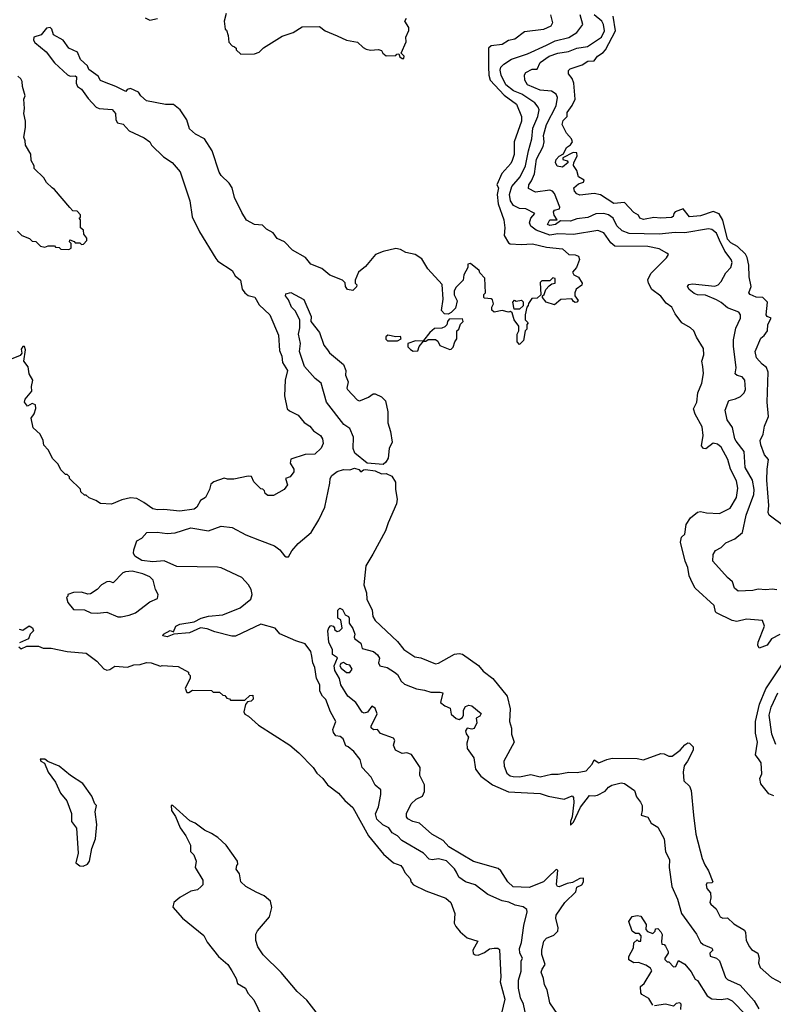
# Model space of a CAD drawing. Extents: x 1793424 to 1900092, y 321114 to 470632.
# Tile 166 of 256: x 1865636 to 1870383, y 399383 to 405585. Entities that reach past the tile are written whole.
import ezdxf

# ---------------------------------------------------------------- set-up
doc = ezdxf.new("R2010")
doc.units = 0

msp = doc.modelspace()

# ---------------------------------------------------------------- linework, layer by layer
at = {"layer": '0CON05XD'}
for points in [[(1868980, 405615), (1868992.5, 405565), (1868982.5, 405545), (1868935, 405524.2), (1868815, 405508.6), (1868755, 405463.1), (1868715.3, 405454.7), (1868675, 405428.9), (1868605, 405420.8), (1868590, 405405), (1868588.4, 405288.4), (1868591.8, 405235), (1868600, 405205), (1868688.8, 405108.8), (1868765, 405053.3), (1868797.1, 404975), (1868797.8, 404945), (1868750, 404815), (1868750, 404735), (1868739.1, 404699.1), (1868730.5, 404679.5), (1868673.9, 404616.1), (1868642.5, 404545), (1868651.9, 404525), (1868644.6, 404485), (1868650.9, 404425), (1868686.2, 404325), (1868692.5, 404275), (1868687.5, 404225), (1868715, 404180), (1868725, 404172.5), (1868795, 404168.8), (1868865.9, 404174.1), (1868955, 404152.9), (1869055, 404141.4), (1869095, 404106), (1869135, 404104), (1869155, 404096.2), (1869163.3, 404075), (1869142.5, 404025), (1869117.5, 403995), (1869127, 403977), (1869155, 403962.5), (1869178.8, 403925), (1869178, 403912), (1869141.7, 403888.3), (1869133.8, 403865), (1869132.5, 403845), (1869153, 403817), (1869145, 403806.7), (1869135, 403803.8), (1869125, 403810), (1869115, 403827.5), (1869045, 403822.5), (1869005, 403790), (1868952.5, 403805), (1868930, 403835), (1868930, 403845), (1868940, 403855), (1868950, 403885), (1868971.7, 403908.3), (1868988.3, 403921.7), (1869010, 403925), (1869010, 403955), (1868995, 403960), (1868975, 403940), (1868925, 403940), (1868915, 403930), (1868918.3, 403851.7), (1868895, 403830), (1868861.7, 403828.3), (1868841.7, 403798.3), (1868840, 403785), (1868830, 403775), (1868820, 403725), (1868820, 403695), (1868840, 403675), (1868830, 403665), (1868830, 403635), (1868820, 403625), (1868810, 403565), (1868785, 403540), (1868770, 403555), (1868770, 403605), (1868780, 403625), (1868780, 403655), (1868750, 403695), (1868738.3, 403738.3), (1868727.5, 403747.5), (1868715, 403742.5), (1868675, 403753.3), (1868625, 403742.5), (1868610, 403755), (1868610, 403775), (1868620, 403795), (1868615, 403820), (1868605, 403827.5), (1868565, 403830), (1868560, 403835), (1868560, 403855), (1868570, 403865), (1868567, 403957), (1868535, 403990), (1868530, 404005), (1868475, 404050), (1868460, 404045), (1868460, 404025), (1868433, 403977), (1868430, 403945), (1868385, 403900), (1868373.6, 403876.4), (1868373, 403853), (1868392.5, 403815), (1868381.7, 403768.3), (1868355, 403740), (1868335, 403730), (1868311.7, 403731.7), (1868293.3, 403753.3), (1868303.3, 403825), (1868297, 403917), (1868207.5, 404015), (1868169.3, 404079.3), (1868126.4, 404106.4), (1868068.3, 404118.3), (1868035, 404137.5), (1868005, 404143.3), (1867925, 404125.8), (1867877.5, 404105), (1867815, 404030), (1867770, 403995), (1867750, 403945), (1867750, 403925), (1867760, 403915), (1867757, 403903), (1867735, 403880), (1867700, 403885), (1867687.5, 403905), (1867687, 403927), (1867670, 403945), (1867590, 403975), (1867538.3, 404018.3), (1867470, 404045), (1867436.4, 404086.4), (1867353.9, 404133.9), (1867305, 404186.7), (1867257, 404207), (1867233, 404243), (1867190, 404265), (1867165, 404290), (1867115, 404294), (1867065, 404323.3), (1867035, 404370), (1866988.8, 404465), (1866975, 404526.7), (1866955.5, 404555.5), (1866905, 404603.8), (1866892.9, 404625), (1866849.2, 404759.2), (1866800, 404835), (1866743.7, 404863.7), (1866705, 404897.5), (1866688, 404955), (1866646.4, 405016.4), (1866605, 405050), (1866555, 405050), (1866434.1, 405074.1), (1866400, 405105), (1866385, 405127.5), (1866335, 405152.5), (1866314, 405146), (1866305, 405132.5), (1866242.5, 405165), (1866170.9, 405190.9), (1866145, 405201.2), (1866129.7, 405229.7), (1866070.8, 405270.8), (1866064, 405295), (1866020, 405335), (1866000, 405380), (1865945, 405406.2), (1865910, 405455), (1865849.1, 405489.1), (1865838, 405525), (1865827.5, 405535), (1865805, 405531.2), (1865771.1, 405488.9), (1865726.2, 405475), (1865723.1, 405455), (1865730.9, 405440.9), (1865803.2, 405383.2), (1865855, 405314), (1865937.2, 405237.2), (1865955, 405230), (1865985, 405231.5), (1865993.1, 405225), (1865991.9, 405185), (1866000.6, 405165), (1866026.5, 405146.5), (1866068.3, 405088.3), (1866117.1, 405035), (1866136.6, 405026.6), (1866219.1, 405019.1), (1866239.1, 404995), (1866241.9, 404955), (1866252.5, 404935), (1866287.7, 404927.7), (1866326, 404885), (1866420.9, 404840.9), (1866455, 404815.7), (1866465.4, 404795.4), (1866541.7, 404721.7), (1866595.7, 404685), (1866646.5, 404626.5), (1866707.9, 404445), (1866723.5, 404343.5), (1866768.9, 404248.9), (1866871.3, 404081.3), (1866885, 404064), (1866974, 404005), (1866992.5, 403972.5), (1867026, 403945), (1867038.3, 403888.3), (1867055, 403863.8), (1867075, 403848), (1867116.4, 403836.4), (1867145, 403790), (1867211.2, 403725), (1867267, 403597), (1867271.7, 403501.7), (1867286.7, 403465), (1867292.5, 403425), (1867322.5, 403375), (1867308, 403315)], [(1866427, 405597), (1866455, 405582.5), (1866505, 405592.5)], [(1866937.5, 405625), (1866923.3, 405575), (1866930, 405525), (1866938.3, 405518.3), (1866950, 405485), (1866953, 405443), (1866975, 405420), (1866990, 405415), (1867000, 405405), (1867000, 405395), (1867028.3, 405368.3), (1867115, 405370), (1867145, 405381.2), (1867172.1, 405407.9), (1867289.5, 405480.5), (1867358.8, 405505), (1867415, 405540), (1867525, 405542.5), (1867560, 405515), (1867635, 405483.3), (1867695, 405456.7), (1867765, 405443.3), (1867799.5, 405409.5), (1867819.5, 405399.5), (1867845, 405393.8), (1867897, 405397), (1867915, 405390), (1867923.6, 405373.6), (1867945, 405357.5), (1868005, 405360), (1868011.7, 405368.3), (1868025, 405370), (1868031.7, 405351.7), (1868045, 405340), (1868055, 405340), (1868057.5, 405355), (1868040, 405375), (1868070, 405445), (1868067.5, 405475), (1868087, 405517), (1868087.5, 405535), (1868062.5, 405575), (1868072.5, 405595)], [(1870425, 401713.1), (1870372.7, 401685), (1870345, 401645.4), (1870295, 401626.7), (1870285.8, 401645), (1870288.2, 401665), (1870326.9, 401765), (1870315, 401801.2), (1870215, 401809.2), (1870154.1, 401794.1), (1870125, 401801.2), (1870025, 401850), (1870018.8, 401855), (1870010, 401895), (1869891.2, 402005), (1869873.8, 402035), (1869852.1, 402082.1), (1869844.3, 402135), (1869827.1, 402175), (1869797.5, 402295), (1869804, 402325), (1869825.7, 402345), (1869834.1, 402405.9), (1869862.3, 402447.7), (1869905, 402483.3), (1869925, 402486.7), (1869961.7, 402478.3), (1870045, 402474), (1870111.7, 402508.3), (1870151.4, 402575), (1870160.6, 402635), (1870150.3, 402680.3), (1870114.2, 402755), (1870096.2, 402815), (1870055, 402892.5), (1870031.1, 402911.1), (1870005, 402917.5), (1869957.9, 402882.1), (1869943.5, 402883.5), (1869931.1, 402901.1), (1869940.8, 402965), (1869935, 403020), (1869890.5, 403100.5), (1869881.2, 403135), (1869902, 403175), (1869908, 403235), (1869933.3, 403295), (1869943.6, 403356.4), (1869939.3, 403400.7), (1869933.8, 403435), (1869946.2, 403475), (1869944, 403515), (1869900, 403585), (1869883.3, 403625), (1869862.5, 403645), (1869806.7, 403675), (1869765, 403732.5), (1869743.9, 403773.9), (1869708.8, 403798.8), (1869675, 403844), (1869617.5, 403885), (1869597.5, 403925), (1869593.2, 403946.8), (1869612.7, 403987.3), (1869710, 404085), (1869722.5, 404105), (1869712.5, 404115), (1869665, 404142), (1869593.2, 404156.8), (1869385, 404158.6), (1869358.9, 404178.9), (1869315, 404242), (1869277.7, 404257.7), (1869125, 404231.2), (1869025, 404237.1), (1868975, 404226.8), (1868889, 404259), (1868855.5, 404285), (1868847.1, 404305), (1868855.9, 404334.1), (1868882, 404365), (1868825, 404394.4), (1868785, 404396.1), (1868747.1, 404415), (1868728.5, 404445), (1868721.2, 404485), (1868735.6, 404535), (1868787.8, 404595), (1868822.7, 404665), (1868840.3, 404759.7), (1868862.9, 404835), (1868868.5, 404901.5), (1868899.2, 404975), (1868907.4, 405017.4), (1868901.9, 405035), (1868880.6, 405060.6), (1868798.1, 405115), (1868747.4, 405137.4), (1868699.3, 405175), (1868668.1, 405235), (1868663.1, 405266.9), (1868667.8, 405285), (1868685, 405305.7), (1868733.6, 405336.4), (1868835, 405369.6), (1868954.3, 405425), (1869009.1, 405450.9), (1869095, 405471.8), (1869146.4, 405503.6), (1869184.2, 405555), (1869167.3, 405615)], [(1870044.4, 404195.6), (1870025, 404240), (1869995, 404263.1), (1869975, 404266.7), (1869825, 404241.5), (1869765, 404245.5), (1869665, 404234.6), (1869475, 404238), (1869430.8, 404255), (1869397.4, 404287.4), (1869374.3, 404335), (1869345, 404356.2), (1869315, 404364.6), (1869265, 404362.2), (1869215, 404338.5), (1869145, 404331.1), (1869105, 404315.4), (1869042.7, 404317.3), (1869012, 404295), (1868975, 404288.9), (1868961.4, 404295), (1868975, 404324.5), (1869022.5, 404325), (1869003.1, 404353.1), (1868999.6, 404375), (1869005.3, 404384.7), (1869035.8, 404394.2), (1869039.2, 404405), (1869005, 404490.6), (1868991.9, 404505), (1868975, 404511.8), (1868885, 404498.1), (1868841.9, 404521.9), (1868842.5, 404545), (1868860.8, 404569.2), (1868878.2, 404615), (1868892.5, 404707.5), (1868933.6, 404786.4), (1868939.1, 404815), (1868935.3, 404855), (1868954.7, 404925.3), (1869015, 405042), (1869023.1, 405095), (1869015.4, 405115.4), (1868985, 405134.4), (1868915, 405141.2), (1868835.7, 405175.7), (1868817.1, 405205), (1868815, 405237.5), (1868825, 405252), (1868865, 405272.5), (1868896.5, 405273.5), (1868913.8, 405316.2), (1868970.8, 405355), (1869025.4, 405374.6), (1869093.8, 405385), (1869145, 405406.4), (1869213.5, 405416.5), (1869300.6, 405475), (1869320, 405515), (1869314.5, 405555), (1869303.3, 405575), (1869255, 405616.5)], [(1870325, 403595.6), (1870346.1, 403625), (1870349.4, 403665), (1870368.8, 403705), (1870344.5, 403714.5), (1870337.1, 403725), (1870346.9, 403805), (1870316.7, 403835), (1870275, 403838.1), (1870237.5, 403855), (1870230, 403865), (1870243.8, 403905), (1870230.8, 403965), (1870228.3, 404038.3), (1870218.2, 404088.2), (1870207.7, 404107.7), (1870157.4, 404157.4), (1870115, 404180.5), (1870095, 404203.1), (1870065, 404322), (1870042.9, 404362.9), (1870003.4, 404376.6), (1869925, 404350.6), (1869855, 404342.5), (1869815, 404393.8), (1869764.4, 404375), (1869755.6, 404365), (1869751.4, 404345), (1869741.2, 404338.8), (1869675, 404333.9), (1869630.2, 404339.8), (1869565, 404326.2), (1869543.3, 404335), (1869533, 404353), (1869505, 404371.2), (1869445, 404434.3), (1869378.3, 404428.3), (1869295, 404481.9), (1869255, 404490), (1869165, 404480), (1869145, 404487.5), (1869130, 404505), (1869127.5, 404525), (1869155, 404552), (1869188, 404562), (1869192.5, 404575), (1869155.7, 404595.7), (1869145.6, 404635), (1869124, 404666), (1869125.7, 404685), (1869147.9, 404725), (1869145, 404746.9), (1869122.1, 404747.9), (1869057.5, 404715), (1869057.5, 404705), (1869085, 404696.2), (1869090, 404685), (1869055, 404656.2), (1869021.4, 404661.4), (1869010.8, 404685), (1869015.8, 404705), (1869035, 404725.6), (1869060.8, 404739.2), (1869080, 404780), (1869105, 404796.2), (1869118.1, 404815), (1869111.4, 404835), (1869079.5, 404869.5), (1869052.9, 404925), (1869060.3, 404949.7), (1869083.8, 404975), (1869085, 405001.2), (1869117.1, 405045), (1869134.3, 405085), (1869126.2, 405185), (1869116.7, 405215), (1869093.3, 405245), (1869092.5, 405265), (1869104.2, 405275.8), (1869178.8, 405301.2), (1869215, 405324.4), (1869253.8, 405326.2), (1869275, 405354.4), (1869311.7, 405378.3), (1869326.9, 405395), (1869388.2, 405515), (1869373.6, 405606.4)], [(1865622.5, 404252.5), (1865650, 404225), (1865697, 404207), (1865715, 404190), (1865738.3, 404188.3), (1865768.3, 404158.3), (1865795, 404152.5), (1865815, 404160), (1865855, 404160), (1865861.7, 404151.7), (1865885, 404150), (1865895, 404140), (1865945, 404137.5), (1865960, 404145), (1865960, 404175), (1865950, 404185), (1865951.7, 404198.3), (1865978.3, 404188.3), (1865985, 404180), (1866015, 404180), (1866025, 404170), (1866038.3, 404171.7), (1866060, 404195), (1866058.3, 404208.3), (1866040, 404235), (1866038.3, 404258.3), (1866020, 404275), (1866020, 404325), (1866010, 404335), (1866018.3, 404341.7), (1866020, 404355), (1865998.3, 404378.3), (1865971.7, 404381.7), (1865951.7, 404401.7), (1865856.4, 404516.4), (1865840, 404525), (1865805, 404560), (1865789.3, 404589.3), (1865728.3, 404648.3), (1865727.5, 404665), (1865708.3, 404698.3), (1865707, 404737), (1865672.5, 404795), (1865671.7, 404821.7), (1865662.5, 404845), (1865672.5, 404905), (1865672.5, 404945), (1865662.5, 404995), (1865667.5, 405025), (1865662.5, 405085), (1865670, 405105), (1865653.6, 405163.6), (1865652.5, 405195), (1865643, 405213), (1865625, 405230)], [(1870405, 401993.8), (1870375, 401998), (1870335, 401993.8), (1870287.7, 401997.7), (1870255, 401990), (1870162.5, 401985), (1870138.8, 402005), (1870126.7, 402045), (1870095, 402071.2), (1870001.2, 402175), (1870004.3, 402215.7), (1870018.8, 402241.2), (1870055, 402260), (1870085, 402290), (1870141.2, 402315), (1870190, 402355), (1870211.9, 402465), (1870261.1, 402595), (1870263.5, 402625), (1870252.9, 402685), (1870205.3, 402765.3), (1870199.1, 402865), (1870150.1, 402930.1), (1870140.7, 402945), (1870125.6, 403015.6), (1870092.2, 403065), (1870080, 403125), (1870103, 403187), (1870145, 403196), (1870177.3, 403212.7), (1870200, 403235), (1870208.8, 403255), (1870203.3, 403315), (1870187.5, 403335), (1870155, 403343.3), (1870143.8, 403355), (1870148.3, 403391.7), (1870131.7, 403528.3), (1870132.3, 403567.7), (1870147, 403643), (1870177.5, 403705), (1870177, 403727), (1870165, 403742.5), (1870095, 403770.8), (1870055, 403804.4), (1870025, 403820.6), (1869955, 403850.6), (1869905, 403852.9), (1869885, 403860.8), (1869854, 403885), (1869843.3, 403905), (1869852, 403918), (1869875, 403922), (1870015, 403907.5), (1870035, 403915.8), (1870055.7, 403935), (1870085, 403990), (1870116.1, 404023.9), (1870123.3, 404055), (1870116.7, 404075), (1870076.9, 404126.9), (1870044.4, 404195.6)], [(1867925, 402784), (1867825, 402791.9), (1867748.1, 402855), (1867736.9, 402885), (1867739.2, 402955), (1867715, 403010), (1867677.5, 403035), (1867568.9, 403175), (1867535.6, 403295), (1867497.8, 403325), (1867431.2, 403401.2), (1867397.8, 403495), (1867404.4, 403545), (1867391.4, 403605), (1867400, 403645), (1867400, 403695), (1867370.5, 403750.5), (1867348.8, 403775), (1867330, 403820), (1867310, 403845), (1867311.7, 403858.3), (1867345, 403867.5), (1867425, 403822.5), (1867472, 403715), (1867470, 403685), (1867524.2, 403615), (1867552.5, 403535), (1867574.2, 403505), (1867586.8, 403486.8), (1867675, 403414.2), (1867690.9, 403375), (1867688.1, 403345), (1867706, 403305), (1867697.8, 403265), (1867700.9, 403255), (1867760.9, 403190.9), (1867775, 403183.6), (1867783.8, 403186.2), (1867832.7, 403207.3), (1867862.3, 403227.7), (1867875, 403228.8), (1867915, 403210), (1867940.6, 403185), (1867955.6, 403115), (1867954.4, 403045), (1867971.4, 402991.4), (1867981.5, 402925), (1867964.5, 402885), (1867957.6, 402822.4), (1867942.4, 402797.6), (1867925, 402784)], [(1868751.7, 403761.7), (1868742.5, 403805), (1868752.5, 403817.5), (1868762.5, 403812.5), (1868797.5, 403817.5), (1868808.3, 403808.3), (1868808.3, 403781.7), (1868785, 403762.5), (1868751.7, 403761.7)], [(1868345, 403506.7), (1868355, 403510), (1868367, 403523), (1868376.7, 403555), (1868390, 403575), (1868390, 403625), (1868402.5, 403635), (1868413, 403667), (1868430, 403685), (1868425, 403700), (1868341.7, 403698.3), (1868330, 403685), (1868327, 403663), (1868315, 403650), (1868295, 403642.5), (1868249.5, 403640.5), (1868220, 403615), (1868180, 403565), (1868180, 403560), (1868195, 403560), (1868208.3, 403571.7), (1868255, 403570), (1868269.3, 403559.3), (1868283, 403533), (1868345, 403506.7)], [(1868015, 403562.5), (1868040, 403575), (1868035, 403590), (1868005, 403587.5), (1867955, 403597.5), (1867943, 403587), (1867943, 403573), (1867953, 403563), (1868015, 403562.5)], [(1868115, 403497.5), (1868145, 403500), (1868153, 403527), (1868180, 403560), (1868128.3, 403561.7), (1868080, 403545), (1868080, 403525), (1868097, 403507), (1868115, 403497.5)], [(1870455, 402391.2), (1870356.7, 402465), (1870351.7, 402481.7), (1870354.3, 402525), (1870342.9, 402685), (1870343.6, 402753.6), (1870352.5, 402815), (1870326.7, 402845), (1870303.6, 402906.4), (1870300, 402935), (1870320, 402975), (1870326.7, 403025), (1870352.5, 403085), (1870343.8, 403175), (1870351.4, 403365), (1870340.8, 403395), (1870312.5, 403415), (1870276.2, 403455), (1870269.2, 403495), (1870305, 403578.8), (1870325, 403595.6)], [(1867308, 403315), (1867304, 403215), (1867321.2, 403135), (1867335, 403121.2), (1867390, 403095), (1867428.8, 403048.8), (1867463.3, 403025), (1867487.5, 402995), (1867531.2, 402965), (1867544, 402945), (1867548.1, 402915), (1867535, 402886.2), (1867495, 402848.8), (1867435, 402845.8), (1867345, 402817.5), (1867340.7, 402790.7), (1867362.5, 402755), (1867363, 402737), (1867340, 402705), (1867310, 402695), (1867322.5, 402655), (1867302.5, 402625), (1867235, 402588.8), (1867198.3, 402588.3), (1867181.7, 402601.7), (1867178.3, 402618.3), (1867168.3, 402628.3), (1867155, 402630), (1867110, 402675), (1867097, 402707), (1867075, 402710), (1866985, 402690), (1866945, 402690), (1866925, 402697.5), (1866860, 402675), (1866840.7, 402659.3), (1866832.5, 402625), (1866807.5, 402575), (1866775, 402557.5), (1866751.2, 402515), (1866735, 402502.5), (1866645, 402490), (1866545, 402500), (1866505, 402497.5), (1866475, 402504.2), (1866418.8, 402545), (1866375, 402568.6), (1866335, 402573.1), (1866278.7, 402561.3), (1866213.8, 402533.8), (1866145, 402537.5), (1866115, 402557.5), (1866073, 402573), (1866055, 402590), (1866045, 402590), (1866021.7, 402611.7), (1866018.3, 402628.3), (1865950, 402695), (1865950, 402705), (1865935, 402720), (1865925, 402720), (1865895, 402750), (1865877.5, 402785), (1865845, 402820), (1865816.1, 402876.1), (1865787.5, 402905), (1865783.3, 402935), (1865766.2, 402975), (1865721.2, 403015), (1865707.5, 403075), (1865727, 403103), (1865737, 403137), (1865735, 403160), (1865715, 403166.7), (1865685, 403150), (1865666.7, 403175), (1865670, 403195), (1865712.5, 403245), (1865711.2, 403275), (1865720, 403315), (1865696.2, 403355), (1865689.5, 403399.5), (1865663.3, 403435), (1865672.5, 403505), (1865666.7, 403526.7), (1865655, 403527.5), (1865645, 403510), (1865650, 403485), (1865639.3, 403470.7), (1865582.3, 403447.7)], [(1867146.6, 402306.6), (1867240.5, 402270.5), (1867275.4, 402245.4), (1867305, 402208.8), (1867315, 402201.2), (1867328.8, 402201.2), (1867350.8, 402239.2), (1867391.1, 402285), (1867473.1, 402355), (1867521.4, 402435), (1867558.2, 402515), (1867590.6, 402665), (1867592.2, 402695), (1867601.9, 402715), (1867635, 402739.6), (1867675, 402751.2), (1867715, 402749.1), (1867745, 402760.5), (1867771.7, 402751.7), (1867785, 402737.5), (1867800.9, 402749.1), (1867815, 402751.1), (1867875, 402744.3), (1867915, 402724.2), (1867945, 402726.2), (1867979.5, 402709.5), (1868003, 402673), (1868003.8, 402625), (1868014.2, 402565), (1868010, 402535), (1867956.9, 402415), (1867941.1, 402365), (1867860.4, 402219.6), (1867817.5, 402145), (1867804.2, 402025), (1867820, 401975), (1867823.8, 401935), (1867856.2, 401865), (1867860, 401825), (1867875, 401801.2), (1868015, 401668.8), (1868055, 401618.8), (1868125, 401572.9), (1868162.5, 401565), (1868255, 401528), (1868275, 401531.2), (1868375, 401589.2), (1868405, 401592.9), (1868425, 401588), (1868526.4, 401516.4), (1868555, 401482.5), (1868616.7, 401435), (1868707.5, 401325), (1868726.2, 401245), (1868721.2, 401165), (1868733.6, 401123.6), (1868733.9, 401083.9), (1868750, 401035), (1868686.7, 400915), (1868687.5, 400882.5), (1868705, 400840), (1868725, 400822), (1868745, 400818.8), (1868785, 400816), (1868855, 400830), (1868915, 400816.9), (1868987, 400833), (1869027, 400833), (1869095, 400846), (1869147.3, 400842.7), (1869205, 400854), (1869241.2, 400895), (1869255, 400922.5), (1869285, 400903.8), (1869335, 400925.8), (1869367.3, 400932.7), (1869525, 400932.5), (1869565, 400923.1), (1869675, 400963.8), (1869695, 400961.2), (1869725, 400946.2), (1869745, 400946.2), (1869796.7, 400983.3), (1869825, 401018.6), (1869845, 401030.8), (1869855, 401028.6), (1869877.5, 401005), (1869878.5, 400985), (1869843.6, 400915), (1869821.2, 400885), (1869815.7, 400845), (1869820.5, 400790.5), (1869855, 400757.5), (1869865, 400730), (1869880, 400575), (1869895.8, 400455), (1869935, 400302.5), (1869951.7, 400261.7), (1869975.7, 400225), (1870002.5, 400155), (1869995, 400147.5), (1869965, 400146.7), (1869960, 400135), (1869965, 400112.5), (1869987.5, 400085), (1869990, 400055), (1869984, 400025), (1869988.8, 400015), (1870023.3, 399985), (1870047.5, 399935), (1870065, 399926.2), (1870095, 399927.5), (1870135, 399891.2), (1870200.8, 399850.8), (1870208, 399835), (1870212.9, 399785), (1870232.5, 399745), (1870245, 399729.2), (1870286.2, 399705), (1870294, 399675), (1870290, 399645), (1870301.2, 399615), (1870372.1, 399552.1), (1870435, 399519.2)], [(1868834.4, 399265), (1868808.9, 399385), (1868791.5, 399425), (1868777.5, 399485), (1868778, 399535), (1868795, 399592.5), (1868795.9, 399654.1), (1868802.5, 399675), (1868786.7, 399705), (1868784, 399735), (1868796.9, 399773.1), (1868810.7, 399879.3), (1868832.5, 399965), (1868830, 399980), (1868806.5, 399996.5), (1868757.8, 400007.8), (1868716.8, 400026.8), (1868675, 400034.2), (1868585, 400076), (1868505, 400136), (1868445, 400153.8), (1868402, 400185), (1868387.5, 400215), (1868375, 400236), (1868325, 400287.5), (1868275, 400298.6), (1868235, 400292.9), (1868215, 400298), (1868180, 400335), (1868043.3, 400415), (1868016.7, 400445), (1867982.7, 400462.7), (1867961.2, 400495), (1867924.6, 400514.6), (1867885, 400550), (1867877.4, 400582.6), (1867896.1, 400626.1), (1867910.6, 400705), (1867910, 400735), (1867875, 400763.8), (1867850, 400815), (1867793.3, 400875), (1867780, 400925), (1867741.2, 400975), (1867705.8, 401005.8), (1867690.5, 401010.5), (1867674.3, 401055), (1867655, 401069.2), (1867626.7, 401075), (1867612.5, 401095), (1867608.8, 401115), (1867626.7, 401165), (1867593.3, 401225), (1867565, 401302.5), (1867543.3, 401325), (1867526.7, 401355), (1867526.7, 401395), (1867506.2, 401435), (1867496.1, 401503.9), (1867483.1, 401533.1), (1867475.5, 401575.5), (1867469.2, 401605), (1867435, 401653.8), (1867375, 401673.3), (1867275, 401717.5), (1867245, 401752.5), (1867155, 401778.2), (1866995, 401702.7), (1866973.1, 401703.1), (1866865, 401729.1), (1866817.9, 401747.9), (1866775, 401753.8), (1866706, 401724), (1866606.2, 401713.8), (1866565, 401698.8), (1866537.5, 401705), (1866542.5, 401715), (1866585, 401738.8), (1866605, 401730), (1866620, 401765), (1866645, 401778.6), (1866735, 401792.5), (1866780, 401815), (1866825, 401828.1), (1866915, 401835.7), (1867025, 401880.8), (1867091.2, 401935), (1867100, 401965), (1867094, 401995), (1867077.5, 402025), (1867035, 402072.5), (1866905, 402132.2), (1866882.4, 402137.6), (1866625, 402140.8), (1866546.3, 402176.3), (1866475, 402170.8), (1866405, 402177.8), (1866361.2, 402205), (1866352.5, 402225), (1866354.2, 402245), (1866375, 402302.5), (1866405, 402320), (1866437.5, 402355), (1866502.7, 402357.3), (1866565, 402348.9), (1866615, 402353.1), (1866715, 402384.4), (1866825, 402365.7), (1866905, 402395.4), (1866975, 402387.5), (1867059.8, 402339.8), (1867146.6, 402306.6)], [(1866255, 401823.3), (1866275, 401823.8), (1866325, 401833.8), (1866365, 401850), (1866455, 401917.5), (1866505, 401940), (1866507.5, 401965), (1866492.5, 401995), (1866476.2, 402055), (1866455, 402076.2), (1866412.5, 402095), (1866345, 402111.9), (1866303, 402107), (1866285, 402100), (1866225, 402038.8), (1866205, 402046.2), (1866185, 402043.8), (1866152.5, 402025), (1866125, 401996.7), (1866081.7, 401968.3), (1866065, 401967.5), (1866025, 401980), (1865975, 401976.7), (1865940, 401965), (1865940, 401955), (1865930, 401945), (1865940, 401915), (1865975, 401870), (1866045, 401867.5), (1866085, 401850), (1866125, 401846.7), (1866185, 401853.3), (1866255, 401823.3)], [(1869025, 399320), (1868975, 399392.5), (1868958.8, 399475), (1868942, 399505), (1868936.1, 399546.1), (1868921.2, 399585), (1868926.2, 399605), (1868946.7, 399635), (1868926.1, 399696.1), (1868926, 399725), (1868938.3, 399781.7), (1868955, 399800), (1869000.5, 399819.5), (1869026.2, 399845), (1869028.8, 399865), (1869014, 399925), (1869016.2, 399945), (1869070, 400025), (1869138.6, 400091.4), (1869145, 400120.8), (1869176, 400135), (1869187.1, 400155), (1869187.5, 400177.5), (1869165, 400176.7), (1869118.5, 400151.5), (1869085, 400144.2), (1869035, 400122.5), (1869024.4, 400124.4), (1869017.7, 400137.7), (1869025, 400227.5), (1869015, 400233.3), (1868965.6, 400185), (1868935, 400155.7), (1868845, 400118.1), (1868745, 400123.1), (1868710, 400155), (1868667.5, 400225), (1868649.7, 400239.7), (1868495, 400281.9), (1868340, 400375), (1868303.3, 400415), (1868231.2, 400455), (1868155, 400524.2), (1868112.5, 400535), (1868081.2, 400551.2), (1868073.3, 400565), (1868073.3, 400585), (1868102.5, 400645), (1868133.9, 400676.1), (1868172.5, 400695), (1868186.1, 400723.9), (1868186.2, 400765), (1868156.7, 400825), (1868158, 400875), (1868105, 400956), (1868075, 400967.1), (1868045, 400963.3), (1868002.5, 400985), (1867991.2, 401015), (1867999.1, 401045), (1867990.6, 401060.6), (1867908.3, 401088.3), (1867890, 401115), (1867865, 401111.9), (1867850.6, 401125), (1867849.2, 401135), (1867887, 401213), (1867875, 401249.2), (1867855, 401260.8), (1867827.5, 401222.5), (1867805, 401218), (1867793, 401223), (1867754.2, 401284.2), (1867703.8, 401325), (1867660, 401395), (1867650, 401435), (1867621.2, 401485), (1867617.5, 401515), (1867637.5, 401565), (1867607.5, 401587.5), (1867606.4, 401616.4), (1867583.9, 401663.9), (1867577.5, 401735), (1867582.5, 401755), (1867595, 401770), (1867610, 401765), (1867620, 401755), (1867620, 401745), (1867635, 401732.5), (1867650, 401735), (1867667, 401753), (1867660, 401805), (1867640, 401815), (1867640, 401865), (1867651.7, 401878.3), (1867669.3, 401869.3), (1867687, 401837), (1867707.5, 401825), (1867712.5, 401815), (1867712.5, 401785), (1867735, 401750), (1867746.7, 401715), (1867742.5, 401695), (1867747.5, 401685), (1867785, 401657.5), (1867793.9, 401623.9), (1867865, 401606.2), (1867890, 401585), (1867903, 401563), (1867897.1, 401535), (1867904.4, 401514.4), (1867950, 401505), (1867996.7, 401475), (1868015, 401460), (1868038.8, 401418.8), (1868059.3, 401399.3), (1868135, 401370.6), (1868185, 401361.9), (1868225, 401348.9), (1868285, 401350), (1868302.5, 401345), (1868287.5, 401285), (1868315, 401263.3), (1868348.3, 401248.3), (1868355, 401210), (1868385, 401182.5), (1868405, 401177.5), (1868425, 401190), (1868432.5, 401205), (1868432.5, 401235), (1868445, 401260), (1868465, 401267.5), (1868485, 401262.5), (1868543.3, 401215), (1868535, 401197.5), (1868512.5, 401185), (1868516.2, 401156.2), (1868499.7, 401120.3), (1868485, 401116.2), (1868455, 401122.9), (1868443.5, 401105), (1868447.5, 401087.5), (1868463.3, 401065), (1868452.3, 401027.7), (1868454, 400995), (1868496, 400935), (1868507.5, 400865), (1868540.8, 400820.8), (1868615, 400765.6), (1868715, 400721.5), (1868915, 400711.5), (1868965, 400693.3), (1869065, 400675.7), (1869116, 400696), (1869125.6, 400685.6), (1869127.5, 400655), (1869115.4, 400564.6), (1869105, 400535.7), (1869105, 400512.5), (1869125, 400530.9), (1869168.5, 400625), (1869225, 400699.2), (1869255, 400696.2), (1869275, 400701.2), (1869323.8, 400725), (1869345, 400751.2), (1869365, 400764), (1869425, 400778.6), (1869445, 400774), (1869509.7, 400729.7), (1869520.9, 400690.9), (1869547.3, 400657.3), (1869556.7, 400635), (1869557.5, 400605), (1869550, 400575), (1869592, 400562), (1869614.1, 400524.1), (1869655, 400498.8), (1869695.5, 400425.5), (1869704.3, 400344.3), (1869729.2, 400295), (1869728, 400245), (1869742.9, 400125), (1869779.2, 400045), (1869804.3, 399955), (1869900, 399825), (1869925, 399773.8), (1869940.3, 399760.3), (1869995, 399736), (1870002.5, 399725), (1869984.2, 399705), (1869985, 399686.7), (1870025, 399674), (1870045, 399656.7), (1870081.2, 399551.2), (1870095, 399539.2), (1870174.4, 399504.4), (1870263.1, 399405), (1870291.2, 399355)], [(1865633.6, 401746.4), (1865655, 401740), (1865695, 401766.2), (1865716.2, 401755), (1865722.5, 401735), (1865702.5, 401715), (1865692.5, 401685), (1865635, 401660)], [(1865630, 401635), (1865645, 401622.5), (1865681.7, 401638.3), (1865755, 401638.8), (1865785, 401626.7), (1865835, 401626.7), (1865935, 401606.2), (1866054.1, 401594.1), (1866122.5, 401545), (1866167, 401497), (1866185, 401487.5), (1866205, 401492.5), (1866235, 401513.3), (1866315, 401506.7), (1866355, 401521.2), (1866395, 401523.3), (1866435, 401536), (1866465, 401533.3), (1866523.6, 401513.6), (1866533.6, 401516.4), (1866635, 401510), (1866700, 401475), (1866700, 401465), (1866710, 401455), (1866710, 401435), (1866677.5, 401375), (1866688.3, 401348.3), (1866701.7, 401348.3), (1866725, 401362.5), (1866845, 401360), (1866855, 401350), (1866895, 401350), (1866915, 401330), (1866928.3, 401328.3), (1866941.7, 401311.7), (1866958.3, 401308.3), (1866965, 401300), (1867055, 401300), (1867085, 401327.5), (1867105, 401330), (1867107.5, 401305), (1867095, 401292.5), (1867071.7, 401288.3), (1867058.3, 401271.7), (1867047.5, 401225), (1867055, 401210), (1867078.3, 401198.3), (1867141.2, 401141.2), (1867337.5, 401015), (1867395, 400966.7), (1867485.7, 400875.7), (1867508.3, 400838.3), (1867546.2, 400805), (1867575, 400766.2), (1867645, 400713.3), (1867685, 400666.2), (1867735, 400623.3), (1867834, 400444), (1867928.8, 400328.8), (1867990, 400275), (1868037, 400257), (1868052.5, 400237.5), (1868062.7, 400212.7), (1868096.2, 400175), (1868102.3, 400152.3), (1868116.7, 400135), (1868195, 400098), (1868321.2, 400051.2), (1868352.5, 400025), (1868376.7, 399955), (1868373.3, 399895), (1868383.9, 399873.9), (1868410.5, 399840.5), (1868455, 399802.5), (1868521.7, 399781.7), (1868491.2, 399725), (1868492.3, 399702.3), (1868504.4, 399694.4), (1868525, 399693.8), (1868565, 399710.6), (1868595, 399731.8), (1868625, 399737.8), (1868646.9, 399736.9), (1868658, 399728), (1868666.9, 399555), (1868663.1, 399525), (1868691.5, 399415), (1868671.7, 399328.3)], [(1867715, 401474), (1867730, 401495), (1867715, 401520), (1867695, 401523.8), (1867675, 401536.7), (1867659.3, 401530.7), (1867653.3, 401515), (1867660.3, 401500.3), (1867694.1, 401474.1), (1867715, 401474)], [(1870385.9, 400695.9), (1870355, 400710), (1870305, 400772.5), (1870297.5, 400805), (1870310, 400835), (1870306, 400905), (1870293, 400923), (1870272, 400955), (1870283.8, 401035), (1870271.7, 401091.7), (1870270, 401165), (1870296.3, 401273.7), (1870335, 401370), (1870445, 401533.8)], [(1870399.2, 401019.2), (1870374.7, 401084.7), (1870356.2, 401205), (1870368.7, 401255), (1870412.1, 401345)], [(1866035, 400254), (1866062.5, 400265), (1866076.2, 400285), (1866091.2, 400365), (1866113.8, 400425), (1866121.2, 400515), (1866112.5, 400595), (1866120, 400635), (1866110, 400645), (1866090, 400695), (1866033.3, 400775), (1865956.2, 400825), (1865885, 400883.3), (1865813, 400913), (1865795, 400927.5), (1865765, 400927.5), (1865770, 400915), (1865793, 400903), (1865816.2, 400845), (1865862.1, 400782.1), (1865893, 400713), (1865933.3, 400665), (1865963.3, 400585), (1865962.5, 400535), (1865993, 400493), (1866003.8, 400335), (1865990, 400275), (1866015, 400256.2), (1866035, 400254)], [(1867533.8, 399295), (1867445, 399410), (1867383, 399463), (1867284.2, 399584.2), (1867170, 399695), (1867136.7, 399745), (1867123.8, 399785), (1867124, 399825), (1867134.4, 399845.6), (1867209.5, 399935), (1867223.4, 399993.4), (1867215, 400032.5), (1867204.4, 400044.4), (1867175.7, 400065.7), (1867125, 400088.8), (1867060, 400125), (1867030, 400155), (1867020, 400205), (1867000, 400235), (1867003, 400257), (1867010, 400265), (1867007.5, 400285), (1866937.5, 400385), (1866885, 400433.3), (1866845, 400460), (1866799.5, 400479.5), (1866742.5, 400525), (1866708.8, 400538.8), (1866600, 400635), (1866590, 400635), (1866592.5, 400605), (1866617, 400567), (1866647.5, 400495), (1866683.3, 400445), (1866712.5, 400385), (1866712.5, 400345), (1866732.5, 400325), (1866747.5, 400285), (1866742.5, 400245), (1866790, 400165), (1866790, 400135), (1866780, 400125), (1866756.1, 400103.9), (1866715, 400096.2), (1866644.4, 400055.6), (1866606.7, 400025), (1866601.2, 399995), (1866661.2, 399925), (1866795.7, 399815.7), (1866816.7, 399775), (1866888.8, 399685), (1866946.7, 399635), (1866972.5, 399595), (1866998.8, 399545), (1867007.5, 399515), (1867057.5, 399485), (1867073.9, 399453.9), (1867110.7, 399410.7), (1867187.5, 399255)], [(1869625, 399377.5), (1869599.3, 399419.3), (1869554.5, 399444.5), (1869548.8, 399455), (1869546.7, 399495), (1869570, 399515), (1869617.5, 399595), (1869610, 399610), (1869579.5, 399629.5), (1869535, 399647.5), (1869505, 399643.8), (1869473, 399663), (1869472.5, 399685), (1869501.7, 399738.3), (1869505, 399770), (1869525, 399790), (1869535, 399780), (1869548.3, 399781.7), (1869550, 399815), (1869538.3, 399828.3), (1869515, 399830), (1869493.6, 399843.6), (1869472.5, 399905), (1869495, 399936.7), (1869525, 399942.5), (1869548.3, 399938.3), (1869582.5, 399885), (1869580, 399855), (1869591.7, 399841.7), (1869625, 399830), (1869640, 399845), (1869641.7, 399858.3), (1869655, 399860), (1869675, 399840), (1869683, 399823), (1869678.3, 399778.3), (1869681.7, 399761.7), (1869695, 399760), (1869705, 399750), (1869720, 399715), (1869720, 399705), (1869700, 399675), (1869700, 399665), (1869715, 399650), (1869725, 399650), (1869755, 399620), (1869768.3, 399621.7), (1869785, 399660), (1869825, 399636.7), (1869865, 399587.5), (1869890.7, 399540.7), (1869905, 399532.5), (1869965.8, 399435.8), (1869995, 399418.8), (1870055, 399414), (1870095, 399420), (1870125, 399405.7), (1870211.9, 399315)], [(1869800.3, 399349.7), (1869803.3, 399383.3), (1869795, 399392.5), (1869771.7, 399388.3), (1869755, 399372.5), (1869705, 399383.8), (1869635, 399373.3)]]:
    msp.add_lwpolyline(points, dxfattribs=at)

doc.saveas('drawing.dxf')
